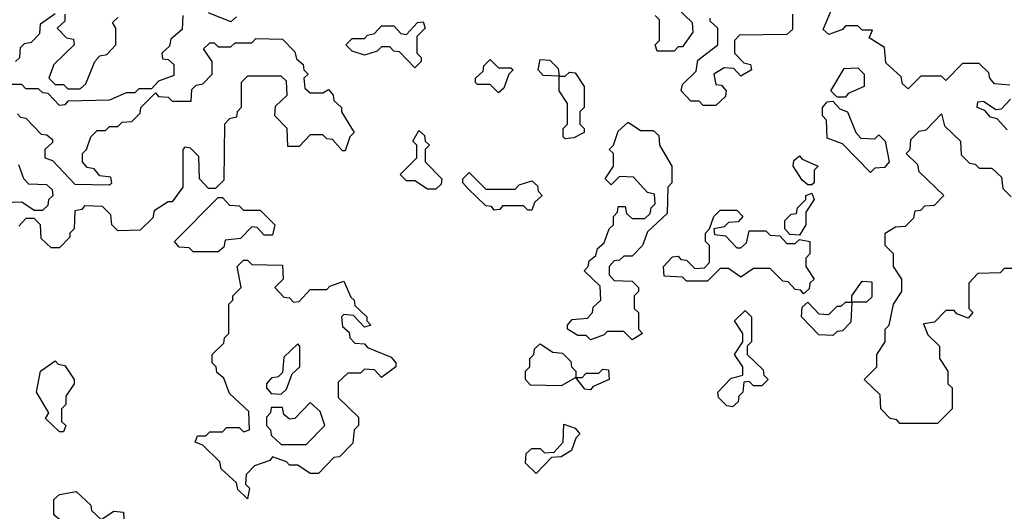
# Model space of a CAD drawing. Extents: x 2776963 to 2884430, y 684484 to 829250.
# Tile 221 of 256: x 2864570 to 2866925, y 795240 to 796415. Entities that reach past the tile are written whole.
import ezdxf

# ---------------------------------------------------------------- set-up
doc = ezdxf.new("R2010")
doc.units = 0

msp = doc.modelspace()

# ---------------------------------------------------------------- linework, layer by layer
at = {"layer": '0CON20XD'}
for points in [[(2866140, 796445), (2866178.3, 796408.3), (2866180, 796385), (2866155, 796350), (2866145, 796350), (2866135, 796340), (2866095, 796340), (2866090, 796355), (2866100, 796365), (2866100, 796415), (2866090, 796425)], [(2866938.3, 796258.3), (2866901.7, 796261.7), (2866890, 796275), (2866888.3, 796288.3), (2866865, 796310), (2866825, 796310), (2866785, 796270), (2866775, 796280), (2866725, 796280), (2866695, 796250), (2866681.7, 796261.7), (2866678.3, 796278.3), (2866641.7, 796311.7), (2866638.3, 796348.3), (2866601.7, 796371.7), (2866610, 796390), (2866585, 796390), (2866575, 796400), (2866545, 796400), (2866538.3, 796391.7), (2866505, 796380), (2866491.7, 796391.7), (2866511.7, 796438.3)], [(2864960, 796425), (2864958.3, 796391.7), (2864931.7, 796368.3), (2864928.3, 796351.7), (2864910, 796335), (2864911.7, 796321.7), (2864925, 796320), (2864938.3, 796308.3), (2864938.3, 796281.7), (2864901.7, 796268.3), (2864885, 796250), (2864855, 796250), (2864845, 796240), (2864825, 796240), (2864785, 796222.5), (2864685, 796220), (2864678.3, 796211.7), (2864665, 796210), (2864638.3, 796238.3), (2864625, 796240), (2864615, 796250), (2864585, 796250), (2864575, 796260), (2864515, 796260)], [(2864560, 796315), (2864570, 796325), (2864571.7, 796348.3), (2864581.7, 796358.3), (2864598.3, 796361.7), (2864618.3, 796381.7), (2864620, 796405), (2864655, 796430)], [(2864678.3, 796428.3), (2864678.3, 796411.7), (2864660, 796395), (2864681.7, 796371.7), (2864698.3, 796368.3), (2864700, 796355), (2864651.7, 796308.3), (2864640, 796275), (2864655, 796260), (2864675, 796260), (2864685, 796250), (2864715, 796250), (2864728.3, 796261.7), (2864750, 796315), (2864761.7, 796328.3), (2864778.3, 796331.7), (2864800, 796355), (2864800, 796395), (2864791.7, 796408.3), (2864805, 796420)], [(2865088.3, 796421.7), (2865075, 796410), (2865021.7, 796431.7)], [(2866418.3, 796428.3), (2866418.3, 796391.7), (2866405, 796380), (2866291.7, 796378.3), (2866280, 796365), (2866280, 796335), (2866301.7, 796311.7), (2866318.3, 796308.3), (2866320, 796295), (2866295, 796280), (2866278.3, 796298.3), (2866255, 796300), (2866230, 796285), (2866235, 796260), (2866248.3, 796258.3), (2866260, 796245), (2866258.3, 796231.7), (2866235, 796210), (2866205, 796210), (2866195, 796220), (2866175, 796220), (2866152.5, 796245), (2866155, 796260), (2866188.3, 796291.7), (2866191.7, 796318.3), (2866240, 796355), (2866240, 796395), (2866221.7, 796411.7), (2866221.7, 796418.3)], [(2865515, 796300), (2865478.3, 796338.3), (2865465, 796340), (2865455, 796350), (2865435, 796350), (2865425, 796340), (2865395, 796330), (2865365, 796340), (2865350, 796355), (2865365, 796370), (2865395, 796370), (2865401.7, 796378.3), (2865418.3, 796381.7), (2865435, 796400), (2865465, 796400), (2865481.7, 796381.7), (2865495, 796380), (2865521.7, 796408.3), (2865535, 796410), (2865540, 796395), (2865520, 796375), (2865520, 796335), (2865530, 796325), (2865530, 796315), (2865515, 796300)], [(2864565, 796190), (2864571.7, 796181.7), (2864585, 796180), (2864621.7, 796141.7), (2864635, 796140), (2864648.3, 796128.3), (2864648.3, 796121.7), (2864630, 796105), (2864630, 796085), (2864648.3, 796078.3), (2864701.7, 796021.7), (2864785, 796020), (2864790, 796025), (2864788.3, 796038.3), (2864761.7, 796041.7), (2864748.3, 796058.3), (2864731.7, 796061.7), (2864720, 796075), (2864720, 796095), (2864730, 796105), (2864740, 796135), (2864755, 796150), (2864775, 796150), (2864785, 796160), (2864805, 796160), (2864815, 796170), (2864838.3, 796171.7), (2864858.3, 796191.7), (2864860, 796205), (2864895, 796240), (2864901.7, 796231.7), (2864925, 796230), (2864935, 796220), (2864980, 796220), (2864981.7, 796248.3), (2864991.7, 796258.3), (2865008.3, 796261.7), (2865030, 796285), (2865030, 796315), (2865010, 796345), (2865025, 796360), (2865035, 796360), (2865045, 796350), (2865075, 796350), (2865085, 796360), (2865125, 796360), (2865135, 796370), (2865198.3, 796368.3), (2865228.3, 796338.3), (2865231.7, 796321.7), (2865248.3, 796308.3), (2865250, 796295), (2865260, 796285), (2865250, 796275), (2865251.7, 796251.7), (2865265, 796240), (2865295, 796240), (2865308.3, 796248.3), (2865320, 796235), (2865321.7, 796221.7), (2865340, 796205), (2865340, 796195), (2865370, 796145), (2865360, 796135), (2865348.3, 796101.7), (2865341.7, 796101.7), (2865318.3, 796128.3), (2865305, 796130), (2865295, 796140), (2865265, 796140), (2865238.3, 796111.7), (2865211.7, 796111.7), (2865210, 796155), (2865180, 796185), (2865181.7, 796208.3), (2865210, 796235), (2865208.3, 796268.3), (2865195, 796280), (2865115, 796280), (2865100, 796265), (2865100, 796205), (2865090, 796195), (2865088.3, 796181.7), (2865071.7, 796178.3), (2865060, 796165), (2865058.3, 796031.7), (2865038.3, 796011.7), (2865021.7, 796011.7), (2865000, 796035), (2864998.3, 796088.3), (2864978.3, 796108.3), (2864965, 796110), (2864960, 796105), (2864960, 796015), (2864935, 795980), (2864925, 795980), (2864891.7, 795958.3), (2864888.3, 795941.7), (2864858.3, 795911.7), (2864805, 795910), (2864790, 795925), (2864788.3, 795948.3), (2864768.3, 795968.3), (2864725, 795970), (2864718.3, 795961.7), (2864701.7, 795958.3), (2864700, 795915), (2864690, 795905), (2864690, 795895), (2864665, 795870), (2864645, 795870), (2864621.7, 795891.7), (2864620, 795925), (2864605, 795940), (2864585, 795940), (2864568.3, 795921.7)], [(2865715, 796240), (2865695, 796260), (2865665, 796260), (2865660, 796265), (2865660, 796275), (2865678.3, 796291.7), (2865680, 796305), (2865695, 796320), (2865715, 796300), (2865745, 796300), (2865750, 796295), (2865740, 796285), (2865728.3, 796251.7), (2865715, 796240)], [(2865875, 796130), (2865870, 796135), (2865870, 796155), (2865880, 796165), (2865880, 796215), (2865860, 796245), (2865860, 796280), (2865821.7, 796281.7), (2865810, 796295), (2865815, 796320), (2865838.3, 796318.3), (2865858.3, 796298.3), (2865860, 796280), (2865875, 796280), (2865885, 796290), (2865898.3, 796288.3), (2865920, 796255), (2865920, 796205), (2865910, 796195), (2865910, 796165), (2865920, 796155), (2865920, 796145), (2865895, 796132.5), (2865875, 796130)], [(2866545, 796230), (2866525, 796230), (2866510, 796245), (2866541.7, 796298.3), (2866575, 796300), (2866590, 796285), (2866590, 796255), (2866551.7, 796238.3), (2866545, 796230)], [(2866605, 796050), (2866538.3, 796118.3), (2866501.7, 796131.7), (2866500, 796175), (2866490, 796185), (2866490, 796205), (2866501.7, 796218.3), (2866515, 796220), (2866531.7, 796201.7), (2866550, 796195), (2866570, 796145), (2866581.7, 796131.7), (2866615, 796130), (2866625, 796140), (2866640, 796125), (2866650, 796075), (2866638.3, 796061.7), (2866615, 796060), (2866605, 796050)], [(2866931.7, 796151.7), (2866908.3, 796178.3), (2866891.7, 796181.7), (2866878.3, 796198.3), (2866860, 796205), (2866861.7, 796218.3), (2866875, 796220), (2866905, 796200), (2866918.3, 796201.7), (2866940, 796225)], [(2866765, 795450), (2866675, 795450), (2866668.3, 795458.3), (2866651.7, 795461.7), (2866630, 795485), (2866628.3, 795518.3), (2866590, 795555), (2866620, 795585), (2866620, 795615), (2866640, 795645), (2866640, 795675), (2866650, 795685), (2866660, 795735), (2866680, 795765), (2866680, 795795), (2866660, 795825), (2866660, 795855), (2866640, 795875), (2866640, 795905), (2866665, 795920), (2866688.3, 795921.7), (2866708.3, 795941.7), (2866711.7, 795958.3), (2866725, 795960), (2866735, 795970), (2866758.3, 795971.7), (2866780, 795995), (2866721.7, 796051.7), (2866718.3, 796068.3), (2866690, 796095), (2866700, 796105), (2866701.7, 796128.3), (2866721.7, 796148.3), (2866738.3, 796151.7), (2866775, 796190), (2866781.7, 796161.7), (2866820, 796125), (2866821.7, 796091.7), (2866841.7, 796071.7), (2866855, 796070), (2866865, 796060), (2866895, 796060), (2866918.3, 796038.3), (2866921.7, 796011.7), (2866941.7, 795991.7)], [(2866035, 795650), (2866015, 795670), (2865975, 795670), (2865968.3, 795661.7), (2865935, 795650), (2865925, 795660), (2865905, 795660), (2865880, 795675), (2865880, 795685), (2865891.7, 795698.3), (2865928.3, 795701.7), (2865940, 795715), (2865941.7, 795728.3), (2865960, 795745), (2865958.3, 795778.3), (2865920, 795815), (2865930, 795825), (2865931.7, 795838.3), (2865948.3, 795851.7), (2865951.7, 795868.3), (2865968.3, 795881.7), (2865980, 795915), (2865990, 795925), (2865990, 795945), (2866000, 795955), (2866001.7, 795968.3), (2866018.3, 795968.3), (2866021.7, 795951.7), (2866035, 795940), (2866065, 795940), (2866078.3, 795951.7), (2866080, 795965), (2866090, 795975), (2866088.3, 795998.3), (2866071.7, 796001.7), (2866038.3, 796038.3), (2866005, 796040), (2865985, 796020), (2865970, 796035), (2865990, 796065), (2865990, 796095), (2865980, 796105), (2865990, 796115), (2866001.7, 796148.3), (2866025, 796170), (2866055, 796150), (2866085, 796150), (2866098.3, 796138.3), (2866100, 796115), (2866130, 796065), (2866130, 796025), (2866120, 796015), (2866118.3, 795951.7), (2866071.7, 795908.3), (2866060, 795875), (2866035, 795850), (2866015, 795850), (2866005, 795840), (2865991.7, 795838.3), (2865980, 795825), (2865980, 795805), (2865991.7, 795791.7), (2866035, 795790), (2866050, 795775), (2866050, 795765), (2866040, 795755), (2866040, 795725), (2866050, 795715), (2866050, 795675), (2866060, 795665), (2866035, 795650)], [(2865565, 796010), (2865545, 796010), (2865515, 796030), (2865495, 796030), (2865480, 796045), (2865520, 796085), (2865520, 796115), (2865510, 796125), (2865525, 796150), (2865538.3, 796138.3), (2865540, 796125), (2865550, 796115), (2865540, 796105), (2865540, 796075), (2865580, 796035), (2865578.3, 796021.7), (2865565, 796010)], [(2866465, 796020), (2866455, 796020), (2866441.7, 796031.7), (2866420, 796065), (2866421.7, 796078.3), (2866435, 796090), (2866441.7, 796081.7), (2866480, 796065), (2866470, 796055), (2866470, 796025), (2866465, 796020)], [(2864531.7, 795978.3), (2864575, 795980), (2864605, 795960), (2864625, 795960), (2864638.3, 795971.7), (2864640, 795985), (2864650, 795995), (2864648.3, 796008.3), (2864635, 796020), (2864591.7, 796021.7), (2864580, 796035), (2864568.3, 796068.3)], [(2865795, 795960), (2865785, 795960), (2865775, 795970), (2865725, 795970), (2865718.3, 795961.7), (2865705, 795960), (2865698.3, 795968.3), (2865685, 795970), (2865641.7, 796011.7), (2865630, 796025), (2865630, 796035), (2865645, 796050), (2865685, 796010), (2865755, 796010), (2865765, 796020), (2865795, 796030), (2865808.3, 796018.3), (2865810, 796005), (2865820, 795995), (2865801.7, 795978.3), (2865795, 795960)], [(2865045, 795860), (2864985, 795860), (2864975, 795870), (2864951.7, 795871.7), (2864940, 795885), (2865045, 795990), (2865055, 795990), (2865071.7, 795971.7), (2865095, 795970), (2865105, 795960), (2865145, 795960), (2865180, 795925), (2865175, 795900), (2865155, 795900), (2865138.3, 795918.3), (2865125, 795920), (2865098.3, 795891.7), (2865061.7, 795888.3), (2865058.3, 795871.7), (2865045, 795860)], [(2866435, 795900), (2866411.7, 795901.7), (2866400, 795915), (2866400, 795935), (2866415, 795950), (2866428.3, 795951.7), (2866430, 795965), (2866450, 795985), (2866450, 795995), (2866465, 796000), (2866470, 795985), (2866450, 795955), (2866450, 795925), (2866435, 795900)], [(2866445, 795760), (2866438.3, 795768.3), (2866425, 795770), (2866408.3, 795788.3), (2866395, 795790), (2866365, 795820), (2866325, 795820), (2866295, 795800), (2866265, 795820), (2866245, 795820), (2866215, 795790), (2866165, 795790), (2866155, 795800), (2866111.7, 795801.7), (2866110, 795825), (2866131.7, 795848.3), (2866145, 795850), (2866151.7, 795841.7), (2866165, 795840), (2866185, 795820), (2866208.3, 795821.7), (2866220, 795835), (2866220, 795875), (2866210, 795885), (2866210, 795905), (2866220, 795915), (2866230, 795945), (2866245, 795960), (2866285, 795960), (2866300, 795945), (2866288.3, 795931.7), (2866265, 795930), (2866255, 795920), (2866230, 795915), (2866231.7, 795901.7), (2866258.3, 795898.3), (2866285, 795870), (2866295, 795870), (2866308.3, 795881.7), (2866315, 795910), (2866355, 795910), (2866365, 795900), (2866388.3, 795898.3), (2866405, 795880), (2866425, 795880), (2866435, 795890), (2866460, 795885), (2866460, 795855), (2866450, 795845), (2866450, 795825), (2866470, 795795), (2866460, 795785), (2866458.3, 795771.7), (2866445, 795760)], [(2865115, 795270), (2865091.7, 795291.7), (2865088.3, 795308.3), (2865051.7, 795341.7), (2865048.3, 795358.3), (2865008.3, 795398.3), (2864990, 795405), (2864995, 795420), (2865015, 795420), (2865025, 795430), (2865055, 795430), (2865065, 795440), (2865095, 795440), (2865105, 795430), (2865120, 795435), (2865118.3, 795478.3), (2865071.7, 795521.7), (2865058.3, 795558.3), (2865041.7, 795571.7), (2865040, 795585), (2865030, 795595), (2865030, 795615), (2865058.3, 795641.7), (2865060, 795655), (2865070, 795665), (2865070, 795735), (2865080, 795745), (2865080, 795755), (2865100, 795775), (2865090, 795825), (2865105, 795840), (2865115, 795840), (2865125, 795830), (2865198.3, 795828.3), (2865200, 795795), (2865180, 795775), (2865201.7, 795751.7), (2865215, 795750), (2865225, 795740), (2865238.3, 795741.7), (2865265, 795770), (2865305, 795770), (2865311.7, 795778.3), (2865345, 795790), (2865361.7, 795751.7), (2865370, 795745), (2865371.7, 795731.7), (2865400, 795705), (2865400, 795695), (2865410, 795685), (2865395, 795680), (2865368.3, 795708.3), (2865345, 795710), (2865340, 795705), (2865341.7, 795681.7), (2865358.3, 795668.3), (2865360, 795655), (2865371.7, 795641.7), (2865395, 795640), (2865401.7, 795631.7), (2865458.3, 795608.3), (2865470, 795595), (2865470, 795585), (2865435, 795560), (2865418.3, 795578.3), (2865395, 795580), (2865385, 795570), (2865355, 795570), (2865331.7, 795548.3), (2865331.7, 795511.7), (2865380, 795465), (2865380, 795445), (2865370, 795435), (2865367, 795403), (2865335, 795370), (2865321.7, 795368.3), (2865285, 795330), (2865265, 795330), (2865235, 795350), (2865215, 795350), (2865208.3, 795358.3), (2865175, 795370), (2865168.3, 795361.7), (2865131.7, 795348.3), (2865111.7, 795328.3), (2865110, 795305), (2865120, 795295), (2865115, 795270)], [(2866985, 795820), (2866925, 795820), (2866915, 795810), (2866861.7, 795808.3), (2866840, 795785), (2866840, 795725), (2866850, 795715), (2866838.3, 795701.7), (2866811.7, 795711.7), (2866805, 795720), (2866785, 795720), (2866758.3, 795691.7), (2866731.7, 795688.3), (2866741.7, 795661.7), (2866770, 795635), (2866770, 795605), (2866790, 795575), (2866790, 795545), (2866800, 795535), (2866800, 795485), (2866765, 795450)], [(2866515, 795660), (2866481.7, 795661.7), (2866440, 795705), (2866441.7, 795728.3), (2866455, 795740), (2866481.7, 795711.7), (2866505, 795710), (2866525, 795730), (2866535, 795730), (2866545, 795740), (2866560, 795740), (2866560, 795755), (2866585, 795790), (2866608.3, 795788.3), (2866608.3, 795751.7), (2866595, 795740), (2866560, 795740), (2866558.3, 795691.7), (2866538.3, 795671.7), (2866525, 795670), (2866515, 795660)], [(2866275, 795490), (2866261.7, 795491.7), (2866241.7, 795511.7), (2866240, 795525), (2866271.7, 795558.3), (2866300, 795565), (2866300, 795585), (2866280, 795615), (2866300, 795645), (2866300, 795665), (2866280, 795695), (2866305, 795720), (2866320, 795705), (2866320, 795645), (2866310, 795635), (2866310, 795615), (2866348.3, 795578.3), (2866350, 795565), (2866360, 795555), (2866345, 795540), (2866325, 795540), (2866315, 795550), (2866301.7, 795548.3), (2866300, 795525), (2866290, 795515), (2866288.3, 795501.7), (2866275, 795490)], [(2865195, 795520), (2865208.3, 795531.7), (2865221.7, 795568.3), (2865240, 795585), (2865240, 795635), (2865235, 795640), (2865201.7, 795608.3), (2865198.3, 795571.7), (2865188.3, 795561.7), (2865171.7, 795558.3), (2865160, 795545), (2865160, 795535), (2865171.7, 795521.7), (2865195, 795520)], [(2865935, 795530), (2865921.7, 795531.7), (2865900, 795560), (2865865, 795540), (2865791.7, 795541.7), (2865780, 795555), (2865780, 795575), (2865790, 795585), (2865790, 795605), (2865800, 795615), (2865801.7, 795628.3), (2865815, 795640), (2865845, 795620), (2865868.3, 795618.3), (2865888.3, 795598.3), (2865890, 795585), (2865900, 795575), (2865900, 795560), (2865915, 795560), (2865925, 795570), (2865955, 795570), (2865965, 795580), (2865978.3, 795578.3), (2865980, 795555), (2865941.7, 795538.3), (2865935, 795530)], [(2864675, 795430), (2864665, 795430), (2864631.7, 795461.7), (2864640, 795475), (2864610, 795525), (2864620, 795575), (2864655, 795600), (2864661.7, 795591.7), (2864678.3, 795588.3), (2864700, 795555), (2864700, 795545), (2864680, 795515), (2864680, 795495), (2864670, 795485), (2864670, 795455), (2864680, 795445), (2864675, 795430)], [(2865255, 795400), (2865300, 795445), (2865288.3, 795478.3), (2865265, 795500), (2865228.3, 795461.7), (2865215, 795460), (2865201.7, 795471.7), (2865198.3, 795488.3), (2865171.7, 795488.3), (2865170, 795475), (2865160, 795465), (2865160, 795445), (2865170, 795435), (2865171.7, 795421.7), (2865195, 795400), (2865255, 795400)], [(2865805, 795330), (2865780, 795355), (2865781.7, 795378.3), (2865795, 795390), (2865815, 795390), (2865825, 795380), (2865848.3, 795381.7), (2865870, 795405), (2865871.7, 795448.3), (2865898.3, 795438.3), (2865910, 795425), (2865900, 795415), (2865890, 795385), (2865865, 795370), (2865841.7, 795368.3), (2865805, 795330)], [(2864795, 795180), (2864781.7, 795181.7), (2864765, 795200), (2864755, 795200), (2864745, 795190), (2864701.7, 795191.7), (2864678.3, 795218.3), (2864665, 795220), (2864651.7, 795231.7), (2864651.7, 795268.3), (2864665, 795280), (2864705, 795287.5), (2864740, 795255), (2864741.7, 795241.7), (2864765, 795220), (2864795, 795240), (2864818.3, 795238.3), (2864820, 795205), (2864795, 795180)]]:
    msp.add_lwpolyline(points, dxfattribs=at)

doc.saveas('drawing.dxf')
